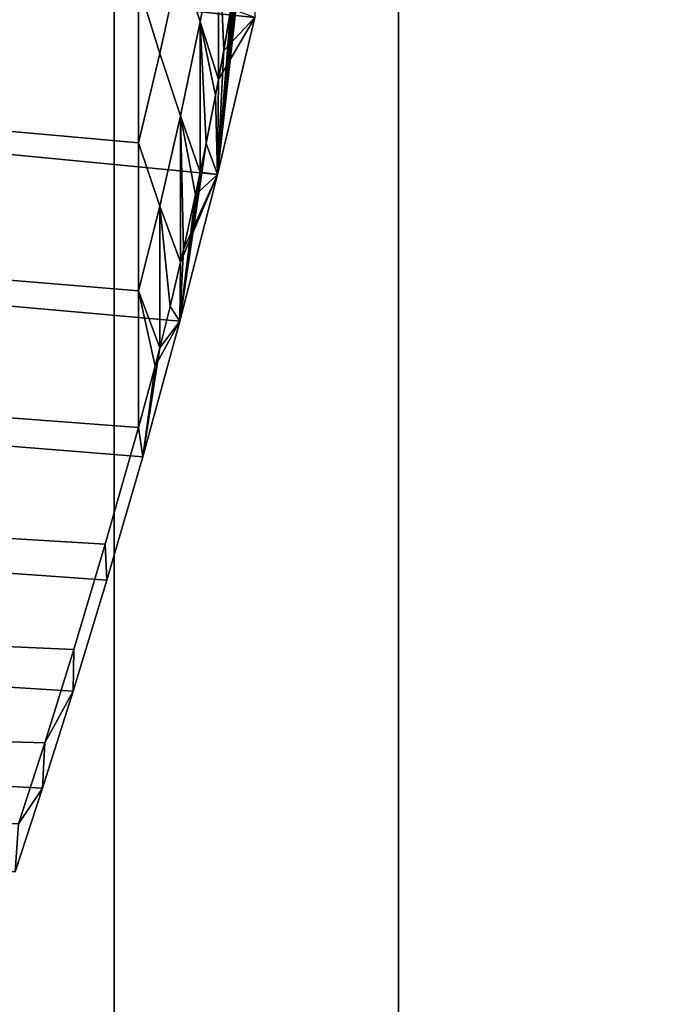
# Model space of a CAD drawing. Header units: metres. Extents: x -109 to 109, y -100 to 58.
# Tile 93 of 256: x -87.575 to -86.621, y 39.114 to 40.564. Entities that reach past the tile are written whole.
import ezdxf

# ---------------------------------------------------------------- set-up
doc = ezdxf.new("R2010")
doc.units = ezdxf.units.M
doc.layers.add('solid_21_062_100_XXX', color=7, linetype='CONTINUOUS')

msp = doc.modelspace()

# ---------------------------------------------------------------- linework, layer by layer
at = {"layer": 'solid_21_062_100_XXX'}
for points in [[(-87.819687, 47.799999, -6.392541), (-87.436279, 47.799999, -7.02835), (-87.436287, 28.5, -7.028347), (-87.819687, 28.5, -6.392544)], [(-87.436279, 47.799999, 7.02835), (-87.819687, 47.799999, 6.392541), (-87.819687, 28.5, 6.392543), (-87.436287, 28.5, 7.028347)], [(-87.436279, 47.799999, -7.02835), (-87.01722, 47.799999, -7.641208), (-87.017212, 28.5, -7.641225), (-87.436287, 28.5, -7.028347)], [(-87.01722, 47.799999, 7.641208), (-87.436279, 47.799999, 7.02835), (-87.436287, 28.5, 7.028347), (-87.017212, 28.5, 7.641225)], [(-87.01722, 47.799999, -7.641208), (-86.563858, 47.799999, -8.229143), (-86.563828, 28.5, -8.229177), (-87.017212, 28.5, -7.641225)], [(-86.563858, 47.799999, 8.229143), (-87.01722, 47.799999, 7.641208), (-87.017212, 28.5, 7.641225), (-86.563828, 28.5, 8.229177)], [(-87.28257, 40.702717, -3.166295), (-87.309372, 40.561234, -3.079588), (-87.338409, 40.653484, -3.165384), (-87.309372, 40.796959, -3.252392)], [(-87.28257, 40.702717, 3.166295), (-87.309372, 40.796959, 3.252392), (-87.338409, 40.653484, 3.165385), (-87.309372, 40.561234, 3.079588)], [(-87.23822, 40.747452, -3.143939), (-87.233284, 40.783482, -3.160753), (-87.228996, 40.567383, -3.17527), (-87.283684, 40.336517, -2.984261)], [(-87.283691, 40.336514, 2.984257), (-89.116745, 40.513592, 3.133329), (-89.070724, 40.75877, 3.31314), (-87.228996, 40.567375, 3.175265)], [(-87.283684, 40.336517, -2.984261), (-87.228996, 40.567383, -3.17527), (-89.070724, 40.758766, -3.313136), (-89.116745, 40.513588, -3.133326)], [(-87.338409, 40.653484, 3.165385), (-87.368965, 40.753361, 3.245916), (-87.400002, 40.615685, 3.149213), (-87.368965, 40.514378, 3.066764)], [(-87.338409, 40.653484, -3.165384), (-87.368965, 40.514378, -3.066764), (-87.400002, 40.615685, -3.149213), (-87.368965, 40.753361, -3.245916)], [(-87.239471, 40.738602, -3.13967), (-87.23822, 40.747452, -3.143939), (-87.283684, 40.336517, -2.984261)], [(-87.246567, 40.690002, -3.1153), (-87.239471, 40.738602, -3.13967), (-87.283684, 40.336517, -2.984261)], [(-87.400002, 40.382748, 2.958461), (-87.400002, 40.615685, 3.149213), (-88.551727, 40.726734, 3.230288), (-88.551727, 40.486038, 3.04672)], [(-88.551727, 40.726734, -3.230288), (-87.400002, 40.615685, -3.149213), (-87.400002, 40.382748, -2.958461), (-88.551727, 40.486038, -3.04672)], [(-87.28257, 40.702717, 3.166295), (-87.309372, 40.561234, 3.079588), (-87.282471, 40.47607, 2.98865)], [(-87.28257, 40.702717, -3.166295), (-87.282471, 40.47607, -2.988651), (-87.309372, 40.561234, -3.079588)], [(-87.28257, 40.702717, 3.166295), (-87.282471, 40.47607, 2.98865), (-87.274658, 40.519005, 3.016689)], [(-87.28257, 40.702717, 3.166295), (-87.274658, 40.519005, 3.016689), (-87.264008, 40.580452, 3.054469)], [(-87.28257, 40.702717, -3.166295), (-87.263992, 40.580547, -3.054527), (-87.274628, 40.519199, -3.016814)], [(-87.28257, 40.702717, -3.166295), (-87.274628, 40.519199, -3.016814), (-87.282471, 40.47607, -2.988651)], [(-87.254692, 40.637394, -3.087114), (-87.246567, 40.690002, -3.1153), (-87.283684, 40.336517, -2.984261)], [(-87.309372, 40.561234, -3.079588), (-87.338409, 40.422752, -2.980537), (-87.368965, 40.514378, -3.066764), (-87.338409, 40.653484, -3.165384)], [(-87.309372, 40.561234, 3.079588), (-87.338409, 40.653484, 3.165385), (-87.368965, 40.514378, 3.066764), (-87.338409, 40.422752, 2.980537)], [(-87.258591, 40.613194, -3.073495), (-87.254692, 40.637394, -3.087114), (-87.283684, 40.336517, -2.984261)], [(-87.368965, 40.514378, 3.066764), (-87.400002, 40.615685, 3.149213), (-87.400002, 40.382748, 2.958461)], [(-87.368965, 40.514378, -3.066764), (-87.400002, 40.382748, -2.958461), (-87.400002, 40.615685, -3.149213)], [(-87.263992, 40.580547, -3.054527), (-87.258591, 40.613194, -3.073495), (-87.283684, 40.336517, -2.984261)], [(-87.274628, 40.519199, -3.016814), (-87.263992, 40.580547, -3.054527), (-87.283684, 40.336517, -2.984261)], [(-87.264008, 40.580452, 3.054469), (-87.274658, 40.519005, 3.016689), (-87.228996, 40.567375, 3.175265)], [(-87.309372, 40.561234, 3.079588), (-87.338409, 40.422752, 2.980537), (-87.309212, 40.339859, 2.890432)], [(-87.309372, 40.561234, -3.079588), (-87.309212, 40.339867, -2.890436), (-87.338409, 40.422752, -2.980537)], [(-87.309372, 40.561234, 3.079588), (-87.309212, 40.339859, 2.890432), (-87.300644, 40.38187, 2.922295)], [(-87.309372, 40.561234, 3.079588), (-87.300644, 40.38187, 2.922295), (-87.286812, 40.452839, 2.97294)], [(-87.309372, 40.561234, 3.079588), (-87.286812, 40.452839, 2.97294), (-87.282471, 40.47607, 2.98865)], [(-87.309372, 40.561234, -3.079588), (-87.282471, 40.47607, -2.988651), (-87.286766, 40.45311, -2.973126)], [(-87.309372, 40.561234, -3.079588), (-87.286766, 40.45311, -2.973126), (-87.300591, 40.382156, -2.922506)], [(-87.309372, 40.561234, -3.079588), (-87.300591, 40.382156, -2.922506), (-87.309212, 40.339867, -2.890436)], [(-87.282471, 40.47607, 2.98865), (-87.283691, 40.336514, 2.984257), (-87.228996, 40.567375, 3.175265)], [(-87.274658, 40.519005, 3.016689), (-87.282471, 40.47607, 2.98865), (-87.228996, 40.567375, 3.175265)], [(-87.339119, 40.120296, 2.7762), (-89.164398, 40.282116, 2.934808), (-89.116745, 40.513592, 3.133329), (-87.283691, 40.336514, 2.984257)], [(-87.339111, 40.120304, -2.776206), (-87.283684, 40.336517, -2.984261), (-89.116745, 40.513588, -3.133326), (-89.164398, 40.282112, -2.934803)], [(-87.338409, 40.422752, 2.980537), (-87.368965, 40.514378, 3.066764), (-87.400002, 40.382748, 2.958461), (-87.368965, 40.289623, 2.870055)], [(-87.338409, 40.422752, -2.980537), (-87.368965, 40.289623, -2.870055), (-87.400002, 40.382748, -2.958461), (-87.368965, 40.514378, -3.066764)], [(-87.282471, 40.47607, -2.988651), (-87.274628, 40.519199, -3.016814), (-87.283684, 40.336517, -2.984261)], [(-87.400002, 40.165016, 2.750522), (-87.400002, 40.382748, 2.958461), (-88.551727, 40.486038, 3.04672), (-88.551727, 40.260109, 2.845258)], [(-88.551727, 40.486038, -3.04672), (-87.400002, 40.382748, -2.958461), (-87.400002, 40.165016, -2.750522), (-88.551727, 40.260109, -2.845258)], [(-87.282471, 40.47607, 2.98865), (-87.286812, 40.452839, 2.97294), (-87.283691, 40.336514, 2.984257)], [(-87.286766, 40.45311, -2.973126), (-87.282471, 40.47607, -2.988651), (-87.283684, 40.336517, -2.984261)], [(-87.300591, 40.382156, -2.922506), (-87.286766, 40.45311, -2.973126), (-87.283684, 40.336517, -2.984261), (-87.339111, 40.120304, -2.776206)], [(-87.286812, 40.452839, 2.97294), (-87.300644, 40.38187, 2.922295), (-87.283691, 40.336514, 2.984257)], [(-87.338409, 40.422752, 2.980537), (-87.368965, 40.289623, 2.870055), (-87.338264, 40.207191, 2.779511)], [(-87.338409, 40.422752, -2.980537), (-87.338264, 40.207195, -2.779513), (-87.368965, 40.289623, -2.870055)], [(-87.338409, 40.422752, 2.980537), (-87.338264, 40.207191, 2.779511), (-87.333984, 40.225948, 2.796164)], [(-87.338409, 40.422752, 2.980537), (-87.333984, 40.225948, 2.796164), (-87.316322, 40.306152, 2.863732)], [(-87.338409, 40.422752, 2.980537), (-87.316322, 40.306152, 2.863732), (-87.309212, 40.339859, 2.890432)], [(-87.338409, 40.422752, -2.980537), (-87.309212, 40.339867, -2.890436), (-87.316269, 40.306389, -2.863922)], [(-87.338409, 40.422752, -2.980537), (-87.316269, 40.306389, -2.863922), (-87.333946, 40.226097, -2.796293)], [(-87.338409, 40.422752, -2.980537), (-87.333946, 40.226097, -2.796293), (-87.338264, 40.207195, -2.779513)], [(-87.368965, 40.289623, 2.870055), (-87.400002, 40.382748, 2.958461), (-87.400002, 40.165016, 2.750522)], [(-87.368965, 40.289623, -2.870055), (-87.400002, 40.165016, -2.750522), (-87.400002, 40.382748, -2.958461)], [(-87.309212, 40.339867, -2.890436), (-87.300591, 40.382156, -2.922506), (-87.339111, 40.120304, -2.776206)], [(-87.300644, 40.38187, 2.922295), (-87.309212, 40.339859, 2.890432), (-87.283691, 40.336514, 2.984257)], [(-87.316269, 40.306389, -2.863922), (-87.309212, 40.339867, -2.890436), (-87.339111, 40.120304, -2.776206)], [(-87.309212, 40.339859, 2.890432), (-87.316322, 40.306152, 2.863732), (-87.283691, 40.336514, 2.984257)], [(-87.338264, 40.207191, 2.779511), (-87.339119, 40.120296, 2.7762), (-87.283691, 40.336514, 2.984257)], [(-87.333984, 40.225948, 2.796164), (-87.338264, 40.207191, 2.779511), (-87.283691, 40.336514, 2.984257)], [(-87.316322, 40.306152, 2.863732), (-87.333984, 40.225948, 2.796164), (-87.283691, 40.336514, 2.984257)], [(-87.333946, 40.226097, -2.796293), (-87.316269, 40.306389, -2.863922), (-87.339111, 40.120304, -2.776206)], [(-87.393837, 39.920712, 2.55303), (-89.212395, 40.066589, 2.719395), (-89.164398, 40.282116, 2.934808), (-87.339119, 40.120296, 2.7762)], [(-87.393837, 39.920715, -2.553036), (-87.339111, 40.120304, -2.776206), (-89.164398, 40.282112, -2.934803), (-89.212395, 40.066586, -2.71939)], [(-87.368965, 40.289623, 2.870055), (-87.400002, 40.165016, 2.750522), (-87.368759, 40.081169, 2.657789)], [(-87.368965, 40.289623, -2.870055), (-87.368759, 40.081161, -2.657783), (-87.400002, 40.165016, -2.750522)], [(-87.368965, 40.289623, 2.870055), (-87.368759, 40.081169, 2.657789), (-87.35376, 40.141712, 2.718397)], [(-87.368965, 40.289623, 2.870055), (-87.35376, 40.141712, 2.718397), (-87.338264, 40.207191, 2.779511)], [(-87.368965, 40.289623, -2.870055), (-87.338264, 40.207195, -2.779513), (-87.353745, 40.141769, -2.718453)], [(-87.368965, 40.289623, -2.870055), (-87.353745, 40.141769, -2.718453), (-87.368759, 40.081161, -2.657783)], [(-88.551727, 40.260109, 2.845258), (-88.551727, 40.050266, 2.627086), (-87.400002, 39.963757, 2.526603), (-87.400002, 40.165016, 2.750522)], [(-88.551727, 40.260109, -2.845258), (-87.400002, 40.165016, -2.750522), (-87.400002, 39.963757, -2.526603), (-88.551727, 40.050266, -2.627086)], [(-87.338264, 40.207195, -2.779513), (-87.333946, 40.226097, -2.796293), (-87.339111, 40.120304, -2.776206)], [(-87.338264, 40.207191, 2.779511), (-87.35376, 40.141712, 2.718397), (-87.339119, 40.120296, 2.7762)], [(-87.353745, 40.141769, -2.718453), (-87.338264, 40.207195, -2.779513), (-87.339111, 40.120304, -2.776206)], [(-87.400002, 40.165016, 2.750522), (-87.400002, 39.963757, 2.526603), (-87.375755, 40.053982, 2.628993)], [(-87.400002, 40.165016, 2.750522), (-87.375755, 40.053982, 2.628993), (-87.368759, 40.081169, 2.657789)], [(-87.400002, 40.165016, -2.750522), (-87.368759, 40.081161, -2.657783), (-87.375755, 40.053986, -2.628994)], [(-87.400002, 40.165016, -2.750522), (-87.375755, 40.053986, -2.628994), (-87.400002, 39.963757, -2.526603)], [(-87.368759, 40.081161, -2.657783), (-87.353745, 40.141769, -2.718453), (-87.339111, 40.120304, -2.776206), (-87.393837, 39.920715, -2.553036)], [(-87.35376, 40.141712, 2.718397), (-87.368759, 40.081169, 2.657789), (-87.339119, 40.120296, 2.7762)], [(-87.375755, 40.053982, 2.628993), (-87.393837, 39.920712, 2.55303), (-87.339119, 40.120296, 2.7762)], [(-87.368759, 40.081169, 2.657789), (-87.375755, 40.053982, 2.628993), (-87.339119, 40.120296, 2.7762)], [(-87.375755, 40.053986, -2.628994), (-87.368759, 40.081161, -2.657783), (-87.393837, 39.920715, -2.553036)], [(-87.446671, 39.738728, -2.316042), (-87.393837, 39.920715, -2.553036), (-89.212395, 40.066586, -2.71939), (-89.259674, 39.868038, -2.488133)], [(-87.446678, 39.738724, 2.316037), (-89.259666, 39.868042, 2.488136), (-89.212395, 40.066589, 2.719395), (-87.393837, 39.920712, 2.55303)], [(-88.551727, 40.050266, 2.627086), (-88.551727, 39.85775, 2.393486), (-87.44915, 39.791771, 2.304297), (-87.400002, 39.963757, 2.526603)], [(-88.551727, 40.050266, -2.627086), (-87.400002, 39.963757, -2.526603), (-87.449158, 39.791767, -2.304289), (-88.551727, 39.85775, -2.393486)], [(-87.400002, 39.963757, -2.526603), (-87.375755, 40.053986, -2.628994), (-87.393837, 39.920715, -2.553036)], [(-87.375755, 40.053982, 2.628993), (-87.400002, 39.963757, 2.526603), (-87.393837, 39.920712, 2.55303)], [(-87.449158, 39.791767, -2.304289), (-87.400002, 39.963757, -2.526603), (-87.393837, 39.920715, -2.553036), (-87.446671, 39.738728, -2.316042)], [(-87.44915, 39.791771, 2.304297), (-87.446678, 39.738724, 2.316037), (-87.393837, 39.920712, 2.55303), (-87.400002, 39.963757, 2.526603)], [(-87.496338, 39.575706, 2.067412), (-89.304993, 39.688232, 2.243258), (-89.259666, 39.868042, 2.488136), (-87.446678, 39.738724, 2.316037)], [(-87.496338, 39.57571, -2.067419), (-87.446671, 39.738728, -2.316042), (-89.259674, 39.868038, -2.488133), (-89.304993, 39.688229, -2.243254)], [(-88.551727, 39.85775, 2.393486), (-88.551727, 39.683689, 2.145829), (-87.495575, 39.636742, 2.071475), (-87.44915, 39.791771, 2.304297)], [(-88.551727, 39.85775, -2.393486), (-87.449158, 39.791767, -2.304289), (-87.495567, 39.636768, -2.071516), (-88.551727, 39.683689, -2.145829)], [(-87.44915, 39.791771, 2.304297), (-87.495575, 39.636742, 2.071475), (-87.496338, 39.575706, 2.067412), (-87.446678, 39.738724, 2.316037)], [(-87.495567, 39.636768, -2.071516), (-87.449158, 39.791767, -2.304289), (-87.446671, 39.738728, -2.316042), (-87.496338, 39.57571, -2.067419)], [(-87.541733, 39.432625, 1.809381), (-89.347321, 39.528183, 1.986565), (-89.304993, 39.688232, 2.243258), (-87.496338, 39.575706, 2.067412)], [(-87.541733, 39.432629, -1.809388), (-87.496338, 39.57571, -2.067419), (-89.304993, 39.688229, -2.243254), (-89.347321, 39.528179, -1.986562)], [(-88.551727, 39.683689, 2.145829), (-88.551727, 39.529102, 1.88557), (-87.538391, 39.499317, 1.829667), (-87.495575, 39.636742, 2.071475)], [(-88.551727, 39.683689, -2.145829), (-87.495567, 39.636768, -2.071516), (-87.538391, 39.499313, -1.829657), (-88.551727, 39.529102, -1.88557)], [(-87.538391, 39.499313, -1.829657), (-87.495567, 39.636768, -2.071516), (-87.496338, 39.57571, -2.067419)], [(-87.495575, 39.636742, 2.071475), (-87.538391, 39.499317, 1.829667), (-87.496338, 39.575706, 2.067412)], [(-87.538391, 39.499313, -1.829657), (-87.496338, 39.57571, -2.067419), (-87.541733, 39.432629, -1.809388)], [(-87.538391, 39.499317, 1.829667), (-87.541733, 39.432625, 1.809381), (-87.496338, 39.575706, 2.067412)], [(-87.582108, 39.309551, 1.542923), (-89.385765, 39.388515, 1.719637), (-89.347321, 39.528183, 1.986565), (-87.541733, 39.432625, 1.809381)], [(-87.582108, 39.309555, -1.542929), (-87.541733, 39.432629, -1.809388), (-89.347321, 39.528179, -1.986562), (-89.385765, 39.388515, -1.719635)], [(-88.551727, 39.529102, 1.88557), (-88.551727, 39.394901, 1.614237), (-87.57682, 39.379971, 1.580458), (-87.538391, 39.499317, 1.829667)], [(-88.551727, 39.529102, -1.88557), (-87.538391, 39.499313, -1.829657), (-87.576851, 39.379875, -1.580237), (-88.551727, 39.394901, -1.614237)], [(-87.576851, 39.379875, -1.580237), (-87.538391, 39.499313, -1.829657), (-87.541733, 39.432629, -1.809388)], [(-87.538391, 39.499317, 1.829667), (-87.57682, 39.379971, 1.580458), (-87.541733, 39.432625, 1.809381)], [(-87.576851, 39.379875, -1.580237), (-87.541733, 39.432629, -1.809388), (-87.582108, 39.309555, -1.542929)], [(-87.57682, 39.379971, 1.580458), (-87.582108, 39.309551, 1.542923), (-87.541733, 39.432625, 1.809381)]]:
    msp.add_3dface(points, dxfattribs=at)

doc.saveas('drawing.dxf')
